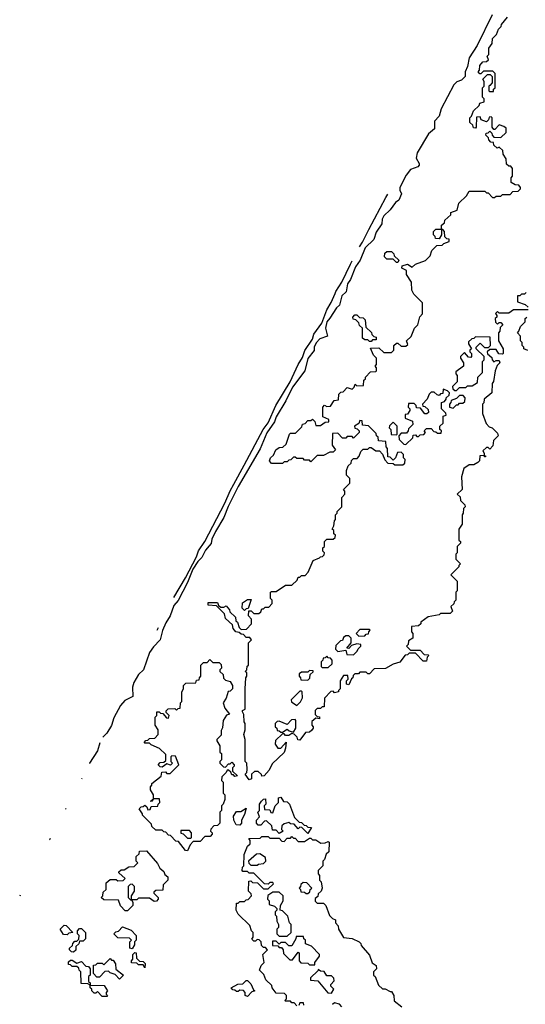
# Model space of a CAD drawing. Extents: x 2776963 to 2884430, y 684484 to 829250.
# Tile 103 of 256: x 2780154 to 2783350, y 770740 to 776965. Entities that reach past the tile are written whole.
import ezdxf

# ---------------------------------------------------------------- set-up
doc = ezdxf.new("R2010")
doc.units = 0

msp = doc.modelspace()

# ---------------------------------------------------------------- linework, layer by layer
at = {"layer": '0CON20XD'}
for points in [[(2783140, 776995), (2783045, 776802.5), (2782996.2, 776723.8), (2782985, 776670), (2782970, 776635), (2782970, 776605), (2782946.4, 776583.6), (2782918, 776572), (2782897.5, 776552.5), (2782817.7, 776402.3), (2782805.8, 776355), (2782776.9, 776323.1), (2782775.9, 776274.1), (2782737.5, 776242.5), (2782667.5, 776122.5), (2782659.3, 776089.3), (2782680, 776055), (2782680, 776045), (2782670, 776035), (2782625, 776017.5), (2782597.1, 775982.9), (2782556.2, 775905), (2782556.7, 775886.7), (2782566.7, 775863.3), (2782550, 775825), (2782530, 775810), (2782495, 775762.5), (2782456.7, 775725), (2782446.2, 775703.8), (2782442.5, 775675), (2782408.3, 775621.7), (2782392.5, 775575), (2782337.3, 775522.7), (2782306.2, 775445), (2782277, 775403), (2782245, 775322.5), (2782226.2, 775295), (2782217.5, 775245), (2782190.6, 775219.4), (2782175, 775160), (2782156.2, 775143.8), (2782115, 775077.5), (2782096, 775054), (2782086.7, 775015), (2782100, 774965), (2782051.7, 774948.3), (2782027.7, 774922.3), (2782016.2, 774895), (2782015, 774872.5), (2781976, 774824), (2781956.7, 774745), (2781877.5, 774642.5), (2781835.8, 774555), (2781776, 774454), (2781765, 774422.5), (2781716, 774354), (2781675, 774252.5), (2781535.6, 774014.4), (2781472.3, 773887.7), (2781445, 773817.5), (2781390.9, 773729.1), (2781369.5, 773680.5), (2781365, 773652.5), (2781352.3, 773637.7), (2781328.3, 773611.7), (2781305.7, 773565), (2781279.5, 773540.5), (2781249.5, 773490.5), (2781215, 773407.5), (2781155, 773293.3), (2781129.5, 773260.5), (2781106, 773195), (2781077.3, 773152.7), (2781055.8, 773104.2), (2781042.5, 773045), (2781000, 773000), (2780975.7, 772964.3), (2780936, 772855), (2780905.8, 772824.2), (2780875.8, 772774.2), (2780866.2, 772745), (2780870, 772685), (2780818.3, 772661.7), (2780791.2, 772628.8), (2780749.3, 772550.7), (2780735, 772502.5), (2780705.8, 772455), (2780679.6, 772429.4)], [(2781561.7, 772588.3), (2781561.7, 772598.3), (2781580, 772605), (2781580, 772735), (2781583.3, 772805), (2781590, 772815), (2781590, 772835), (2781580, 772845), (2781590, 772855), (2781593, 772877), (2781600, 772885), (2781600, 773025), (2781620, 773045), (2781608.3, 773058.3), (2781585, 773060), (2781568.3, 773078.3), (2781555, 773080), (2781541.7, 773091.7), (2781520, 773095), (2781503.3, 773115), (2781498.3, 773138.3), (2781455, 773180), (2781448.3, 773208.3), (2781398.3, 773258.3), (2781345, 773263.3), (2781345, 773280), (2781405, 773280), (2781411.7, 773261.7), (2781425, 773250), (2781445, 773250), (2781458.3, 773258.3), (2781480, 773235), (2781481.7, 773221.7), (2781518.3, 773188.3), (2781520, 773165), (2781530, 773155), (2781541.7, 773121.7), (2781555, 773110), (2781588.3, 773111.7), (2781620, 773145), (2781620, 773175), (2781600, 773195), (2781601.7, 773228.3), (2781618.3, 773228.3), (2781635, 773210), (2781665, 773210), (2781678.3, 773221.7), (2781685, 773240), (2781695, 773240), (2781705, 773250), (2781728.3, 773251.7), (2781750, 773275), (2781750, 773295), (2781740, 773305), (2781740, 773345), (2781745, 773350), (2781775, 773350), (2781835, 773390), (2781875, 773390), (2781908.3, 773421.7), (2781915, 773440), (2781925, 773440), (2781935, 773450), (2781958.3, 773451.7), (2781978.3, 773471.7), (2782010, 773545), (2782048.3, 773561.7), (2782055, 773570), (2782068.3, 773571.7), (2782078.3, 773581.7), (2782080, 773595), (2782070, 773605), (2782070, 773625), (2782080, 773635), (2782080, 773665), (2782095, 773680), (2782135, 773680), (2782148.3, 773691.7), (2782150, 773705), (2782140, 773715), (2782140, 773735), (2782130, 773745), (2782140, 773765), (2782143, 773797), (2782150, 773805), (2782150, 773835), (2782160, 773845), (2782160, 773855), (2782190, 773885), (2782190, 773945), (2782210, 773965), (2782210, 773985), (2782200, 773995), (2782240, 774035), (2782240, 774065), (2782220, 774085), (2782220, 774115), (2782230, 774145), (2782248.3, 774161.7), (2782251.7, 774178.3), (2782265, 774190), (2782288.3, 774191.7), (2782300, 774205), (2782310, 774235), (2782325, 774250), (2782355, 774250), (2782365, 774260), (2782375, 774260), (2782405, 774240), (2782428.3, 774238.3), (2782448.3, 774218.3), (2782461.7, 774181.7), (2782481.7, 774161.7), (2782515, 774160), (2782525, 774150), (2782575, 774150), (2782588.3, 774161.7), (2782590, 774185), (2782580, 774195), (2782580, 774215), (2782565, 774230), (2782541.7, 774228.3), (2782530, 774195), (2782515, 774180), (2782495, 774200), (2782481.7, 774201.7), (2782480, 774255), (2782470, 774265), (2782468.3, 774298.3), (2782421.7, 774301.7), (2782420, 774325), (2782410, 774335), (2782408.3, 774348.3), (2782358.3, 774398.3), (2782321.7, 774401.7), (2782318.3, 774428.3), (2782305, 774430), (2782298.3, 774411.7), (2782270, 774395), (2782271.7, 774381.7), (2782288.3, 774378.3), (2782300, 774365), (2782300, 774355), (2782265, 774320), (2782255, 774330), (2782225, 774330), (2782215, 774320), (2782195, 774320), (2782165, 774350), (2782131.7, 774348.3), (2782130, 774275), (2782150, 774245), (2782135, 774230), (2782115, 774230), (2782075, 774210), (2782035, 774210), (2781995, 774170), (2781985, 774180), (2781955, 774180), (2781945, 774190), (2781905, 774190), (2781895, 774200), (2781885, 774200), (2781868.3, 774181.7), (2781855, 774180), (2781845, 774170), (2781825, 774170), (2781815, 774160), (2781745, 774160), (2781732.5, 774175), (2781740, 774195), (2781758.3, 774211.7), (2781773.6, 774246.4), (2781795, 774260), (2781818.3, 774261.7), (2781838.3, 774281.7), (2781860, 774345), (2781865, 774350), (2781898.3, 774351.7), (2781938.3, 774391.7), (2781941.7, 774408.3), (2781958.3, 774411.7), (2781975, 774430), (2781995, 774430), (2782005, 774440), (2782020, 774425), (2782025, 774400), (2782055, 774400), (2782085, 774420), (2782108.3, 774421.7), (2782108.3, 774438.3), (2782070, 774455), (2782070, 774515), (2782081.7, 774528.3), (2782095, 774520), (2782118.3, 774521.7), (2782141.7, 774558.3), (2782168.3, 774561.7), (2782171.7, 774598.3), (2782185, 774610), (2782198.3, 774611.7), (2782225, 774640), (2782255, 774630), (2782268.3, 774641.7), (2782275, 774660), (2782285, 774650), (2782328.3, 774651.7), (2782330, 774685), (2782340, 774695), (2782340, 774705), (2782371.7, 774738.3), (2782405, 774740), (2782410, 774745), (2782410, 774765), (2782400, 774775), (2782410, 774785), (2782410, 774825), (2782390, 774845), (2782371.7, 774888.3), (2782425, 774890), (2782455, 774860), (2782505, 774860), (2782520, 774875), (2782520, 774905), (2782535, 774920), (2782545, 774920), (2782565, 774900), (2782595, 774900), (2782608.3, 774911.7), (2782600, 774935), (2782628.3, 774961.7), (2782650, 775015), (2782670, 775035), (2782683, 775087), (2782700, 775105), (2782700, 775175), (2782645, 775230), (2782632.5, 775255), (2782630, 775305), (2782600, 775355), (2782598.3, 775378.3), (2782570, 775395), (2782571.7, 775408.3), (2782605, 775420), (2782635, 775400), (2782655, 775420), (2782718.3, 775441.7), (2782748.3, 775471.7), (2782760, 775505), (2782791.7, 775538.3), (2782825, 775540), (2782835, 775550), (2782868.3, 775561.7), (2782868.3, 775578.3), (2782855, 775580), (2782841.7, 775591.7), (2782840, 775625), (2782828.3, 775638.3), (2782820, 775640), (2782820, 775605), (2782805, 775580), (2782781.7, 775581.7), (2782780, 775595), (2782770, 775605), (2782770, 775625), (2782785, 775640), (2782820, 775640), (2782820, 775665), (2782838.3, 775681.7), (2782841.7, 775698.3), (2782878.3, 775731.7), (2782880, 775745), (2782918.3, 775761.7), (2782930, 775805), (2782978.3, 775851.7), (2782995, 775880), (2783095, 775880), (2783105, 775870), (2783115, 775870), (2783141.7, 775841.7), (2783155, 775840), (2783165, 775850), (2783195, 775850), (2783205, 775860), (2783255, 775860), (2783271.7, 775878.3), (2783305, 775880), (2783320, 775895), (2783320, 775905), (2783308.3, 775918.3), (2783285, 775920), (2783260, 775935), (2783260, 775965), (2783270, 775975), (2783270, 776025), (2783258.3, 776038.3), (2783245, 776040), (2783231.7, 776051.7), (2783230, 776085), (2783210, 776115), (2783208.3, 776138.3), (2783185, 776160), (2783171.7, 776151.7), (2783151.7, 776171.7), (2783148.3, 776188.3), (2783131.7, 776191.7), (2783120, 776205), (2783118.3, 776218.3), (2783100, 776235), (2783101.7, 776248.3), (2783115, 776250), (2783125, 776260), (2783138.3, 776248.3), (2783140, 776235), (2783151.7, 776221.7), (2783195, 776220), (2783228.3, 776251.7), (2783228.3, 776278.3), (2783215, 776290), (2783185, 776300), (2783158.3, 776271.7), (2783151.7, 776271.7), (2783140, 776285), (2783140, 776345), (2783135, 776350), (2783121.7, 776348.3), (2783118.3, 776331.7), (2783105, 776320), (2783071.7, 776331.7), (2783065, 776350), (2783041.7, 776348.3), (2783040, 776285), (2783035, 776280), (2783021.7, 776281.7), (2783018.3, 776298.3), (2783000, 776315), (2783000, 776345), (2783010, 776355), (2783021.7, 776388.3), (2783058.3, 776421.7), (2783061.7, 776438.3), (2783090, 776445), (2783090, 776465), (2783080, 776475), (2783080, 776535), (2783090, 776545), (2783090, 776575), (2783081.7, 776588.3), (2783111.7, 776618.3), (2783128.3, 776618.3), (2783140, 776605), (2783140, 776565), (2783125, 776550), (2783120, 776545), (2783120, 776515), (2783125, 776510), (2783148.3, 776511.7), (2783150, 776525), (2783160, 776535), (2783160, 776625), (2783145, 776640), (2783085, 776640), (2783068.3, 776621.7), (2783061.7, 776621.7), (2783052.5, 776635), (2783060, 776645), (2783062.5, 776675), (2783081.7, 776698.3), (2783105, 776700), (2783118.3, 776711.7), (2783110, 776735), (2783120, 776745), (2783120, 776785), (2783140, 776815), (2783143, 776847), (2783168.3, 776871.7), (2783180, 776905), (2783198.3, 776921.7), (2783200, 776935), (2783238.3, 776981.7)], [(2782302.9, 775529.3), (2782322, 775558), (2782361.3, 775639), (2782468.9, 775840.7), (2782480.4, 775862.3)], [(2782545, 775430), (2782535, 775430), (2782515, 775450), (2782475, 775450), (2782460, 775465), (2782461.7, 775488.3), (2782475, 775500), (2782505, 775500), (2782520, 775485), (2782521.7, 775471.7), (2782550, 775445), (2782545, 775430)], [(2781128.2, 773312.2), (2781202.9, 773437.1), (2781271.2, 773568.8), (2781285, 773606.7), (2781324.2, 773665.8), (2781451.2, 773908.8), (2781485.4, 773987.3), (2781506.9, 774027.8), (2781572.3, 774147.7), (2781694, 774375), (2781724, 774416), (2781774, 774525), (2781863.3, 774675), (2781913.8, 774785), (2781941.7, 774828.3), (2781956.2, 774873.7), (2782004, 774946), (2782014.2, 774975.8), (2782064, 775046), (2782095, 775130), (2782123.6, 775176.4), (2782147.4, 775234.6), (2782153.4, 775246), (2782190, 775305), (2782244.8, 775418.5), (2782255.1, 775439.8)], [(2783355, 775240), (2783345, 775230), (2783325, 775230), (2783315, 775220), (2783301.7, 775218.3), (2783301.7, 775181.7), (2783350, 775165), (2783368.3, 775148.3)], [(2783368.3, 775131.7), (2783275, 775130), (2783245, 775110), (2783185, 775110), (2783175, 775120), (2783161.7, 775108.3), (2783170, 775095), (2783170, 775085), (2783160, 775075), (2783161.7, 775051.7), (2783175, 775040), (2783185, 775050), (2783195, 775050), (2783207.5, 775035), (2783191.7, 775018.3), (2783190, 774995), (2783180, 774985), (2783180, 774935), (2783210, 774885), (2783210, 774855), (2783205, 774850), (2783181.7, 774851.7), (2783165, 774880), (2783125, 774880), (2783110, 774865), (2783111.7, 774851.7), (2783138.3, 774828.3), (2783140, 774815), (2783151.7, 774801.7), (2783165, 774810), (2783185, 774810), (2783190, 774795), (2783171.7, 774778.3), (2783160, 774745), (2783148.3, 774678.3), (2783140, 774665), (2783137.5, 774605), (2783090, 774565), (2783087, 774543), (2783080, 774535), (2783080, 774475), (2783101.7, 774411.7), (2783121.7, 774391.7), (2783140, 774385), (2783175, 774350), (2783177.5, 774335), (2783150, 774305), (2783145, 774270), (2783125, 774250), (2783115, 774260), (2783105, 774260), (2783081.7, 774238.3), (2783090, 774225), (2783090, 774210), (2783098.3, 774208.3), (2783098.3, 774201.7), (2783091.7, 774201.7), (2783090, 774210), (2783061.7, 774208.3), (2783060, 774175), (2783050, 774165), (2783025, 774150), (2782995, 774150), (2782961.7, 774128.3), (2782947.5, 774075), (2782950, 773995), (2782920, 773965), (2782938.3, 773948.3), (2782940, 773925), (2782968.3, 773898.3), (2782970, 773885), (2782960, 773875), (2782957.5, 773845), (2782950, 773835), (2782950, 773775), (2782930, 773745), (2782930, 773675), (2782940, 773665), (2782940, 773655), (2782920, 773635), (2782920, 773595), (2782910, 773585), (2782910, 773555), (2782940, 773525), (2782930, 773515), (2782930, 773505), (2782880, 773455), (2782920, 773415), (2782920, 773355), (2782910, 773345), (2782910, 773295), (2782900, 773285), (2782898.3, 773271.7), (2782880, 773255), (2782890, 773225), (2782875, 773210), (2782815, 773210), (2782805, 773202.5), (2782735, 773190), (2782690, 773155), (2782690, 773145), (2782675, 773132.5), (2782631.7, 773128.3), (2782630, 773095), (2782640, 773085), (2782640, 773055), (2782611.7, 773038.3), (2782610, 773015), (2782600, 773005), (2782625, 772980), (2782685, 772980), (2782711.7, 772951.7), (2782735, 772950), (2782740, 772945), (2782730, 772935), (2782725, 772910), (2782705, 772910), (2782655, 772960), (2782615, 772960), (2782605, 772950), (2782591.7, 772948.3), (2782556.1, 772903.9), (2782515, 772890), (2782466.4, 772863.6), (2782395, 772860), (2782365, 772830), (2782355, 772830), (2782345, 772840), (2782305, 772840), (2782295, 772830), (2782271.7, 772828.3), (2782261.7, 772818.3), (2782260, 772805), (2782251.7, 772798.3), (2782235, 772760), (2782220, 772765), (2782220, 772785), (2782230, 772795), (2782228.3, 772818.3), (2782201.7, 772818.3), (2782180, 772785), (2782180, 772735), (2782170, 772725), (2782170, 772715), (2782145, 772710), (2782135, 772720), (2782121.7, 772718.3), (2782080, 772675), (2782078.3, 772621.7), (2782065, 772620), (2782055, 772610), (2782035, 772610), (2782021.7, 772598.3), (2782021.7, 772571.7), (2782035, 772560), (2782048.3, 772558.3), (2782050, 772545), (2782025, 772550), (2782001.7, 772528.3), (2782000, 772505), (2782010, 772495), (2782010, 772485), (2781998.3, 772471.7), (2781985, 772460), (2781961.7, 772458.3), (2781925, 772410), (2781911.7, 772411.7), (2781908.3, 772428.3), (2781888.3, 772448.3), (2781875, 772452.5), (2781855, 772440), (2781835, 772440), (2781825, 772450), (2781815, 772450), (2781771.7, 772408.3), (2781770, 772385), (2781785, 772360), (2781805, 772360), (2781838.3, 772398.3), (2781835, 772360), (2781825, 772332.5), (2781750, 772260), (2781730.7, 772219.3), (2781700, 772185), (2781685, 772182.5), (2781682.5, 772192.5), (2781661.7, 772211.7), (2781638.3, 772211.7), (2781620, 772195), (2781620, 772165), (2781605, 772160), (2781580, 772195), (2781590, 772205), (2781592.5, 772225), (2781590, 772265), (2781580, 772275), (2781580, 772415), (2781570, 772445), (2781580, 772475), (2781580, 772515), (2781572.5, 772525), (2781571.7, 772571.7), (2781561.7, 772588.3)], [(2782375, 774930), (2782365, 774930), (2782355, 774940), (2782335, 774940), (2782321.7, 774951.7), (2782320, 775015), (2782301.7, 775031.7), (2782298.3, 775048.3), (2782278.3, 775068.3), (2782261.7, 775071.7), (2782260, 775085), (2782271.7, 775098.3), (2782285, 775100), (2782301.7, 775081.7), (2782325, 775080), (2782338.3, 775068.3), (2782341.7, 775021.7), (2782378.3, 774988.3), (2782380, 774975), (2782391.7, 774961.7), (2782408.3, 774958.3), (2782408.3, 774941.7), (2782385, 774940), (2782375, 774930)], [(2783365, 774873.3), (2783340, 774885), (2783340, 774895), (2783330, 774905), (2783330, 774925), (2783320, 774935), (2783320, 774965), (2783300, 774985), (2783310, 774995), (2783320, 775025), (2783350, 775055), (2783350, 775075), (2783360, 775085)], [(2782915, 774620), (2782935, 774640), (2782975, 774640), (2782985, 774650), (2783015, 774650), (2783048.3, 774671.7), (2783050, 774705), (2783080, 774735), (2783080, 774805), (2783090, 774815), (2783090, 774835), (2783040, 774885), (2783040, 774895), (2783065, 774920), (2783091.7, 774891.7), (2783118.3, 774891.7), (2783130, 774905), (2783128.3, 774958.3), (2783035, 774960), (2783025, 774950), (2783011.7, 774948.3), (2782991.7, 774928.3), (2782990, 774915), (2783010, 774885), (2783000, 774875), (2783000, 774865), (2783010, 774855), (2783010, 774835), (2783005, 774830), (2782991.7, 774831.7), (2782965, 774860), (2782940, 774835), (2782940, 774825), (2782960, 774795), (2782960, 774775), (2782911.7, 774738.3), (2782910, 774725), (2782920, 774715), (2782920, 774675), (2782890, 774645), (2782891.7, 774631.7), (2782905, 774620), (2782915, 774620)], [(2782595, 774280), (2782638.3, 774321.7), (2782641.7, 774338.3), (2782655, 774340), (2782665, 774330), (2782675, 774330), (2782685, 774340), (2782708.3, 774341.7), (2782720, 774355), (2782710, 774365), (2782725, 774380), (2782755, 774380), (2782771.7, 774361.7), (2782785, 774360), (2782795, 774350), (2782818.3, 774351.7), (2782820, 774365), (2782810, 774375), (2782810, 774395), (2782830, 774415), (2782831.7, 774458.3), (2782850, 774465), (2782848.3, 774478.3), (2782820, 774505), (2782820, 774545), (2782838.3, 774551.7), (2782850, 774565), (2782850, 774575), (2782868.3, 774591.7), (2782870, 774605), (2782858.3, 774618.3), (2782831.7, 774628.3), (2782828.3, 774601.7), (2782815, 774600), (2782805, 774590), (2782793, 774593), (2782775, 774610), (2782755, 774610), (2782741.7, 774598.3), (2782730, 774565), (2782700, 774535), (2782701.7, 774521.7), (2782715, 774520), (2782735, 774500), (2782737.5, 774482.5), (2782727, 774473), (2782715, 774472.5), (2782688.3, 774508.3), (2782661.7, 774511.7), (2782660, 774525), (2782648.3, 774538.3), (2782611.7, 774538.3), (2782610, 774515), (2782620, 774505), (2782620, 774495), (2782605, 774470), (2782591.7, 774468.3), (2782590, 774445), (2782636.4, 774426.4), (2782640, 774405), (2782611.7, 774378.3), (2782610, 774365), (2782598.3, 774351.7), (2782565, 774350), (2782550, 774335), (2782551.7, 774311.7), (2782581.7, 774281.7), (2782595, 774280)], [(2782895, 774510), (2782915, 774530), (2782925, 774530), (2782935, 774540), (2782955, 774540), (2782968.3, 774551.7), (2782970, 774575), (2782958.3, 774588.3), (2782935, 774590), (2782915, 774570), (2782881.7, 774558.3), (2782880, 774545), (2782870, 774535), (2782870, 774515), (2782895, 774510)], [(2782535, 774340), (2782540, 774345), (2782540, 774395), (2782515, 774420), (2782491.7, 774398.3), (2782490, 774385), (2782500, 774375), (2782501.7, 774341.7), (2782535, 774340)], [(2781575, 773230), (2781560, 773245), (2781561.7, 773278.3), (2781595, 773300), (2781618.3, 773298.3), (2781598.3, 773241.7), (2781585, 773240), (2781575, 773230)], [(2781023.5, 773106.2), (2781031.2, 773121.3)], [(2782297.5, 773067.5), (2782335, 773070), (2782345, 773080), (2782358.3, 773081.7), (2782360, 773095), (2782370, 773105), (2782365, 773110), (2782305, 773110), (2782280, 773085), (2782297.5, 773067.5)], [(2782265, 772950), (2782288.3, 772971.7), (2782293, 772987), (2782310, 773005), (2782310, 773015), (2782285, 773020), (2782251.7, 773008.3), (2782235, 772990), (2782221.7, 772991.7), (2782250, 773025), (2782250, 773055), (2782235, 773070), (2782215, 773070), (2782201.7, 773058.3), (2782195, 773040), (2782181.7, 773038.3), (2782151.7, 773008.3), (2782150, 772985), (2782165, 772970), (2782215, 772980), (2782221.7, 772951.7), (2782265, 772950)], [(2781215, 771710), (2781201.7, 771711.7), (2781158.3, 771768.3), (2781141.7, 771771.7), (2781108.3, 771808.3), (2781095, 771810), (2781078.3, 771828.3), (2781065, 771830), (2781055, 771840), (2781015, 771840), (2780990, 771865), (2780988.3, 771878.3), (2780930, 771935), (2780930, 771945), (2780910, 771975), (2780921.7, 771988.3), (2780935, 771990), (2780945, 772000), (2780958.3, 771988.3), (2780965, 771970), (2780978.3, 771971.7), (2780985, 771990), (2781028.3, 771991.7), (2781030, 772005), (2781040, 772015), (2781038.3, 772038.3), (2781000, 772040), (2780988.3, 772021.7), (2780980, 772025), (2781000, 772040), (2781000, 772065), (2780980, 772095), (2780980, 772115), (2780990, 772125), (2780990, 772135), (2781048.3, 772181.7), (2781051.7, 772208.3), (2781075, 772210), (2781085, 772200), (2781105, 772200), (2781160, 772255), (2781138.3, 772308.3), (2781115, 772310), (2781110, 772305), (2781110, 772275), (2781120, 772265), (2781108.3, 772251.7), (2781085, 772260), (2781055, 772240), (2781041.7, 772241.7), (2781030, 772255), (2781041.7, 772268.3), (2781065, 772270), (2781078.3, 772281.7), (2781078.3, 772318.3), (2781038.3, 772358.3), (2780985, 772380), (2780975, 772390), (2780945, 772390), (2780940, 772395), (2780951.7, 772408.3), (2780965, 772410), (2780975, 772420), (2781008.3, 772421.7), (2781030, 772445), (2781030, 772475), (2781010, 772505), (2781010, 772555), (2781020, 772565), (2781021.7, 772588.3), (2781035, 772590), (2781045, 772580), (2781058.3, 772578.3), (2781081.7, 772551.7), (2781095, 772550), (2781100, 772565), (2781080, 772585), (2781080, 772595), (2781091.7, 772608.3), (2781135, 772610), (2781145, 772600), (2781155, 772610), (2781168.3, 772611.7), (2781170, 772645), (2781180, 772655), (2781180, 772715), (2781190, 772735), (2781190, 772755), (2781205, 772770), (2781268.3, 772771.7), (2781271.7, 772788.3), (2781288.3, 772791.7), (2781290, 772805), (2781300, 772815), (2781300, 772885), (2781315, 772900), (2781338.3, 772901.7), (2781355, 772920), (2781375, 772900), (2781415, 772900), (2781428.3, 772888.3), (2781430, 772865), (2781420, 772855), (2781420, 772845), (2781440, 772825), (2781441.7, 772801.7), (2781455, 772790), (2781485, 772780), (2781500, 772755), (2781500, 772735), (2781485, 772720), (2781471.7, 772718.3), (2781460, 772675), (2781440, 772645), (2781451.7, 772611.7), (2781480, 772575), (2781461.7, 772568.3), (2781440, 772535), (2781437, 772487), (2781428.3, 772471.7), (2781427.5, 772442.5), (2781400, 772415), (2781400, 772405), (2781420, 772375), (2781420, 772335), (2781430, 772325), (2781430, 772285), (2781420, 772275), (2781420, 772265), (2781441.7, 772241.7), (2781455, 772240), (2781475, 772260), (2781485, 772260), (2781495, 772270), (2781510, 772255), (2781510, 772245), (2781500, 772235), (2781500, 772215), (2781530, 772185), (2781515, 772180), (2781505, 772190), (2781495, 772190), (2781488.3, 772208.3), (2781475, 772220), (2781465, 772220), (2781460, 772205), (2781431.7, 772178.3), (2781430, 772155), (2781440, 772145), (2781440, 772075), (2781450, 772065), (2781450, 772035), (2781440, 772005), (2781430, 771995), (2781430, 771965), (2781420, 771955), (2781420, 771885), (2781405, 771870), (2781381.7, 771868.3), (2781361.7, 771848.3), (2781360, 771835), (2781370, 771825), (2781370, 771815), (2781358.3, 771801.7), (2781325, 771800), (2781295, 771770), (2781251.7, 771768.3), (2781231.7, 771748.3), (2781215, 771710)], [(2782105, 772870), (2782128.3, 772891.7), (2782130, 772915), (2782118.3, 772928.3), (2782105, 772930), (2782095, 772940), (2782085, 772930), (2782071.7, 772928.3), (2782070, 772915), (2782060, 772905), (2782060, 772875), (2782065, 772870), (2782105, 772870)], [(2781975, 772790), (2781988.3, 772801.7), (2781990, 772825), (2782008.3, 772841.7), (2782008.3, 772848.3), (2781985, 772850), (2781975, 772840), (2781935, 772840), (2781921.7, 772828.3), (2781920, 772815), (2781930, 772805), (2781931.7, 772791.7), (2781975, 772790)], [(2781905, 772630), (2781928.3, 772651.7), (2781941.7, 772678.3), (2781940, 772715), (2781935, 772720), (2781925, 772720), (2781870, 772665), (2781871.7, 772651.7), (2781905, 772630)], [(2781885, 772460), (2781900, 772485), (2781900, 772535), (2781895, 772540), (2781871.7, 772538.3), (2781845, 772510), (2781795, 772530), (2781781.7, 772528.3), (2781770, 772515), (2781770, 772495), (2781780, 772485), (2781781.7, 772471.7), (2781795, 772470), (2781805, 772460), (2781815, 772460), (2781845, 772480), (2781858.3, 772468.3), (2781885, 772460)], [(2780661.6, 772393.9), (2780645, 772342.5), (2780596.2, 772265.3), (2780595.2, 772263.2)], [(2780546.5, 772167.3), (2780544.2, 772162.9)], [(2781975, 771820), (2781938.3, 771858.3), (2781925, 771860), (2781915, 771850), (2781888.3, 771878.3), (2781865, 771880), (2781855, 771890), (2781825, 771880), (2781811.7, 771868.3), (2781810, 771845), (2781820, 771835), (2781795, 771820), (2781775, 771840), (2781751.7, 771841.7), (2781748.3, 771868.3), (2781715, 771900), (2781701.7, 771898.3), (2781678.3, 771871.7), (2781661.7, 771871.7), (2781650, 771885), (2781650, 771905), (2781670, 771925), (2781660, 771955), (2781670, 771965), (2781670, 772005), (2781682.5, 772025), (2781695, 772037.5), (2781708.3, 772038.3), (2781710, 772005), (2781700, 771995), (2781701.7, 771971.7), (2781735, 771970), (2781741.7, 771951.7), (2781755, 771950), (2781770, 771995), (2781790, 772015), (2781790, 772045), (2781805, 772050), (2781821.7, 772021.7), (2781845, 772020), (2781860, 772005), (2781891.7, 771921.7), (2781921.7, 771891.7), (2781935, 771890), (2781951.7, 771871.7), (2781965, 771870), (2781975, 771860), (2781998.3, 771858.3), (2781975, 771820)], [(2780447, 771977.9), (2780444.7, 771973.5)], [(2781545, 771873.3), (2781523.3, 771875), (2781506.7, 771905), (2781505, 771930), (2781525, 771960), (2781551.7, 771958.3), (2781585, 771980), (2781575, 771940), (2781556.2, 771905), (2781555.8, 771884.2), (2781545, 771873.3)], [(2781235, 771790), (2781240, 771795), (2781240, 771825), (2781228.3, 771838.3), (2781171.7, 771838.3), (2781171.7, 771821.7), (2781188.3, 771818.3), (2781215, 771790), (2781235, 771790)], [(2780347.2, 771789), (2780345, 771782.5), (2780342.9, 771780.8)], [(2781905, 770730), (2781888.3, 770748.3), (2781875, 770750), (2781865, 770760), (2781835, 770760), (2781830, 770765), (2781840, 770775), (2781840, 770795), (2781828.3, 770808.3), (2781775, 770810), (2781750, 770845), (2781748.3, 770858.3), (2781710, 770895), (2781698.3, 770928.3), (2781670, 770955), (2781680, 770985), (2781700, 771005), (2781690, 771055), (2781720, 771085), (2781708.3, 771098.3), (2781695, 771100), (2781681.7, 771111.7), (2781680, 771135), (2781668.3, 771148.3), (2781655, 771150), (2781645, 771140), (2781635, 771140), (2781621.7, 771151.7), (2781630, 771165), (2781630, 771195), (2781620, 771205), (2781608.3, 771238.3), (2781535, 771310), (2781522.5, 771335), (2781525, 771380), (2781535, 771380), (2781545, 771390), (2781575, 771390), (2781585, 771400), (2781598.3, 771401.7), (2781620, 771425), (2781618.3, 771438.3), (2781600, 771455), (2781601.7, 771518.3), (2781615, 771520), (2781625, 771510), (2781658.3, 771508.3), (2781695, 771470), (2781725, 771470), (2781758.3, 771501.7), (2781755, 771510), (2781735, 771510), (2781725, 771500), (2781702.5, 771502.5), (2781671.7, 771531.7), (2781635, 771570), (2781605, 771570), (2781595, 771580), (2781565, 771580), (2781560, 771585), (2781563, 771607), (2781570, 771615), (2781573.6, 771686.4), (2781595, 771740), (2781610, 771755), (2781610, 771775), (2781601.7, 771788.3), (2781675, 771790), (2781685, 771800), (2781725, 771800), (2781735, 771790), (2781795, 771790), (2781811.7, 771771.7), (2781825, 771770), (2781845, 771790), (2781865, 771790), (2781875, 771800), (2781885, 771790), (2781895, 771790), (2781915, 771770), (2781955, 771770), (2781985, 771790), (2781995, 771790), (2782005, 771780), (2782025, 771780), (2782058.3, 771758.3), (2782085, 771760), (2782105, 771770), (2782110, 771765), (2782107.5, 771705), (2782091.7, 771688.3), (2782080, 771655), (2782070, 771645), (2782070, 771615), (2782040, 771585), (2782040, 771565), (2782050, 771555), (2782050, 771525), (2782060, 771515), (2782066.4, 771473.6), (2782060, 771455), (2782041.7, 771438.3), (2782038.3, 771421.7), (2782021.7, 771408.3), (2782021.7, 771391.7), (2782035, 771380), (2782075, 771380), (2782090, 771365), (2782111.7, 771301.7), (2782131.7, 771281.7), (2782150, 771275), (2782150, 771255), (2782167, 771237), (2782170, 771215), (2782201.7, 771161.7), (2782256.4, 771156.4), (2782300, 771135), (2782310, 771125), (2782311.7, 771111.7), (2782365, 771050), (2782381.7, 771001.7), (2782407.5, 770985), (2782410, 770965), (2782390, 770945), (2782390, 770925), (2782400, 770915), (2782421.7, 770861.7), (2782448.3, 770838.3), (2782465, 770837.5), (2782495, 770820), (2782505, 770820), (2782520, 770795), (2782521.7, 770761.7), (2782570, 770725)], [(2780835, 771330), (2780821.7, 771331.7), (2780791.7, 771361.7), (2780778.3, 771398.3), (2780685, 771400), (2780670, 771415), (2780680, 771425), (2780681.7, 771448.3), (2780700, 771465), (2780701.7, 771508.3), (2780725, 771530), (2780765, 771530), (2780775, 771520), (2780808.3, 771521.7), (2780820, 771535), (2780781.7, 771571.7), (2780781.7, 771578.3), (2780795, 771590), (2780815, 771590), (2780845, 771610), (2780878.3, 771611.7), (2780900, 771635), (2780890, 771645), (2780890, 771675), (2780908.3, 771691.7), (2780911.7, 771708.3), (2780955, 771710), (2781025, 771630), (2781040, 771600), (2781065, 771580), (2781071.7, 771561.7), (2781090, 771545), (2781090, 771525), (2781060, 771495), (2781058.3, 771461.7), (2781015, 771460), (2781001.7, 771448.3), (2781001.7, 771441.7), (2781030, 771415), (2781030, 771405), (2781018.3, 771391.7), (2781005, 771390), (2780975, 771410), (2780905, 771410), (2780895, 771400), (2780860, 771400), (2780870, 771385), (2780870, 771365), (2780835, 771330)], [(2781655, 771620), (2781663, 771627), (2781695, 771630), (2781710, 771645), (2781708.3, 771668.3), (2781671.7, 771691.7), (2781651.7, 771688.3), (2781600, 771645), (2781601.7, 771631.7), (2781615, 771620), (2781655, 771620)], [(2780860, 771400), (2780860, 771425), (2780880, 771455), (2780880, 771485), (2780865, 771500), (2780851.7, 771498.3), (2780840, 771485), (2780840, 771415), (2780855, 771400), (2780860, 771400)], [(2781975, 771440), (2781988.3, 771451.7), (2781990, 771465), (2782000, 771475), (2781968.3, 771508.3), (2781945, 771510), (2781931.7, 771498.3), (2781930, 771485), (2781920, 771475), (2781930, 771465), (2781931.7, 771451.7), (2781955, 771450), (2781965, 771440), (2781975, 771440)], [(2780157.3, 771429.6), (2780154.2, 771423.7)], [(2781845, 771170), (2781870, 771195), (2781870, 771245), (2781860, 771255), (2781848.3, 771298.3), (2781815, 771330), (2781800, 771335), (2781802.5, 771365), (2781820, 771395), (2781820, 771425), (2781795, 771450), (2781755, 771450), (2781721.7, 771428.3), (2781720, 771405), (2781730, 771395), (2781731.7, 771371.7), (2781765, 771360), (2781780, 771345), (2781780, 771335), (2781770, 771325), (2781770, 771305), (2781777, 771297), (2781780, 771265), (2781790, 771245), (2781790, 771225), (2781780, 771215), (2781780, 771185), (2781795, 771170), (2781845, 771170)], [(2780455, 771180), (2780431.7, 771181.7), (2780410, 771215), (2780435, 771240), (2780448.3, 771238.3), (2780490, 771195), (2780465, 771190), (2780455, 771180)], [(2780495, 771070), (2780481.7, 771071.7), (2780470, 771085), (2780470, 771095), (2780488.3, 771111.7), (2780490, 771125), (2780501.7, 771138.3), (2780515, 771140), (2780528.3, 771151.7), (2780530, 771175), (2780520, 771185), (2780520, 771205), (2780531.7, 771218.3), (2780545, 771220), (2780570, 771195), (2780570, 771155), (2780555, 771140), (2780531.7, 771138.3), (2780528.3, 771121.7), (2780510, 771105), (2780508.3, 771081.7), (2780495, 771070)], [(2780865, 771090), (2780850, 771095), (2780850, 771135), (2780860, 771145), (2780848.3, 771158.3), (2780775, 771160), (2780750, 771185), (2780761.7, 771198.3), (2780778.3, 771201.7), (2780805, 771230), (2780858.3, 771208.3), (2780890, 771175), (2780890, 771145), (2780880, 771135), (2780880, 771115), (2780865, 771090)], [(2782020, 770990), (2782020, 771005), (2782050, 771045), (2782050, 771055), (2781998.3, 771108.3), (2781961.7, 771121.7), (2781960, 771145), (2781950, 771155), (2781948.3, 771168.3), (2781901.7, 771168.3), (2781900, 771155), (2781875, 771110), (2781855, 771110), (2781835, 771130), (2781805, 771130), (2781795, 771120), (2781775, 771140), (2781751.7, 771138.3), (2781751.7, 771111.7), (2781785, 771110), (2781795, 771100), (2781808.3, 771098.3), (2781820, 771085), (2781821.7, 771061.7), (2781861.7, 771021.7), (2781878.3, 771021.7), (2781915, 771070), (2781920, 771065), (2781920, 771015), (2781931.7, 771001.7), (2781975, 771000), (2781985, 770990), (2782015, 770990), (2782020, 770990)], [(2780785, 770900), (2780758.3, 770928.3), (2780725, 770940), (2780715, 770950), (2780691.7, 770948.3), (2780658.3, 770911.7), (2780641.7, 770911.7), (2780620, 770935), (2780621.7, 770988.3), (2780635, 770990), (2780645, 771000), (2780675, 771000), (2780685, 770990), (2780725, 771030), (2780735, 771020), (2780745, 771020), (2780760, 770995), (2780761.7, 770961.7), (2780810, 770925), (2780785, 770900)], [(2780945, 770970), (2780935, 770990), (2780905, 770990), (2780895, 771000), (2780861.7, 771001.7), (2780860, 771015), (2780870, 771025), (2780870, 771055), (2780881.7, 771068.3), (2780890, 771065), (2780891.7, 771031.7), (2780911.7, 771011.7), (2780935, 771010), (2780948.3, 770998.3), (2780945, 770970)], [(2780705, 770790), (2780675, 770790), (2780645, 770820), (2780635, 770810), (2780625, 770810), (2780610, 770825), (2780610, 770835), (2780600, 770845), (2780600, 770860), (2780585, 770870), (2780541.7, 770871.7), (2780540, 770945), (2780530, 770955), (2780528.3, 770968.3), (2780515, 770980), (2780485, 770980), (2780475, 770990), (2780461.7, 770991.7), (2780461.7, 771008.3), (2780475, 771020), (2780485, 771020), (2780515, 771000), (2780545, 771010), (2780571.7, 770981.7), (2780588.3, 770978.3), (2780600, 770965), (2780600, 770925), (2780590, 770915), (2780590, 770885), (2780600, 770875), (2780600, 770860), (2780688.3, 770858.3), (2780710, 770825), (2780700, 770815), (2780700, 770805), (2780710, 770795), (2780705, 770790)], [(2782125, 770810), (2782140, 770835), (2782120, 770855), (2782120, 770865), (2782141.7, 770888.3), (2782140, 770905), (2782125, 770920), (2782095, 770920), (2782078.3, 770948.3), (2782055, 770950), (2782040, 770960), (2782038.3, 770951.7), (2781991.7, 770908.3), (2781991.7, 770891.7), (2782038.3, 770888.3), (2782101.7, 770811.7), (2782125, 770810)], [(2781595, 770790), (2781580, 770795), (2781580, 770815), (2781568.3, 770828.3), (2781545, 770830), (2781535, 770820), (2781525, 770820), (2781515, 770830), (2781501.7, 770831.7), (2781490, 770845), (2781533, 770867), (2781565, 770870), (2781585, 770890), (2781595, 770890), (2781615, 770870), (2781631.7, 770831.7), (2781640, 770825), (2781621.7, 770818.3), (2781595, 770790)], [(2781950, 770735), (2781948.3, 770748.3), (2781925, 770750), (2781918.3, 770731.7)], [(2782190, 770725), (2782175, 770740), (2782145, 770750), (2782131.7, 770738.3)]]:
    msp.add_lwpolyline(points, dxfattribs=at)

doc.saveas('drawing.dxf')
